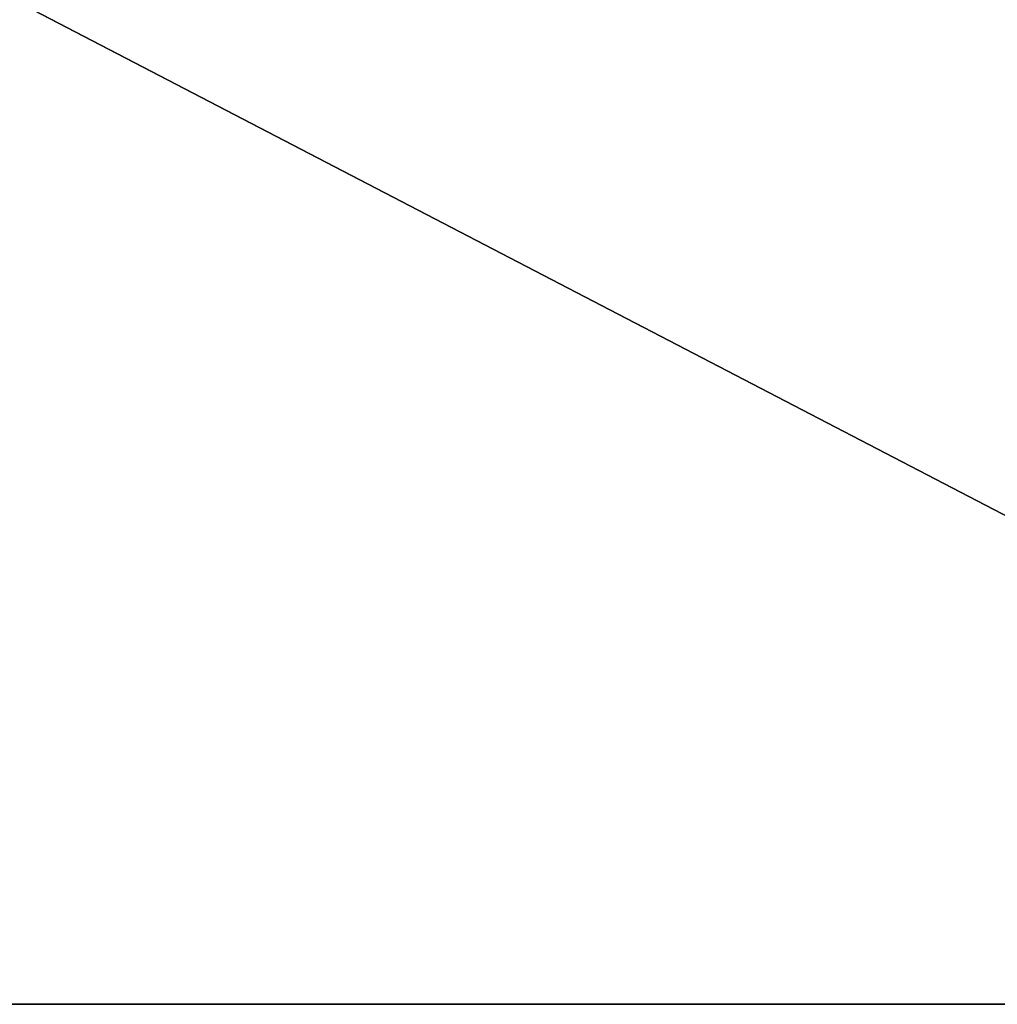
# Model space of a CAD drawing. Extents: x 0.1 to 26.3, y 0 to 13.2.
# Tile 243 of 256: x 13.2 to 19.8, y 0 to 6.6. Entities that reach past the tile are written whole.
import ezdxf

# ---------------------------------------------------------------- set-up
doc = ezdxf.new("R2010")
doc.units = 0
doc.header["$LTSCALE"] = 2.54
doc.layers.get('0').update_dxf_attribs({"color": 13, "linetype": 'CONTINUOUS'})

# ---------------------------------------------------------------- blocks, each defined once
blk = doc.blocks.new('POJEMNIK_NA_R_CZNIKI_PAPIE')
at = {"color": 0}
for p, q in [((26.147, 0.0454, 17.45), (1.547, 12.8454, 17.45)), ((26.147, 0.0454, 17.45), (1.547, 12.8454, 17.45)), ((26.147, 0.0454, 17.45), (0.347, 0.0454, 17.45)), ((0.347, 0.0454, 17.55), (26.147, 0.0454, 17.55)), ((0.347, 0.0454, 17.45), (26.147, 0.0454, 17.55)), ((0.347, 0.0454, 17.55), (26.147, 0.0454, 17.55)), ((0.347, 0.0454, 17.45), (26.147, 0.0454, 17.55)), ((26.147, 0.0454, 17.45), (0.347, 0.0454, 17.45))]:
    blk.add_line(p, q, dxfattribs=at)
mesh = blk.add_polyface(dxfattribs=at)
corners = [(26.147, 0.0454, 17.45), (0.347, 0.0454, 17.45), (1.547, 12.8454, 17.45)]
mesh.append_faces([[corners[k] for k in face] for face in [(0, 1, 2)]], dxfattribs={"color": 0})
mesh = blk.add_polyface(dxfattribs=at)
corners = [(24.947, 12.8454, 17.55), (1.547, 12.8454, 17.55), (0.347, 0.0454, 17.55)]
mesh.append_faces([[corners[k] for k in face] for face in [(0, 1, 2)]], dxfattribs={"color": 0})
mesh = blk.add_polyface(dxfattribs=at)
corners = [(26.147, 0.0454, 17.55), (24.947, 12.8454, 17.55), (0.347, 0.0454, 17.55)]
mesh.append_faces([[corners[k] for k in face] for face in [(0, 1, 2)]], dxfattribs={"color": 0})
mesh = blk.add_polyface(dxfattribs=at)
corners = [(26.147, 0.0454, 17.45), (1.547, 12.8454, 17.45), (24.947, 12.8454, 17.45)]
mesh.append_faces([[corners[k] for k in face] for face in [(0, 1, 2)]], dxfattribs={"color": 0})
mesh = blk.add_polyface(dxfattribs=at)
corners = [(0.347, 0.0454, 17.55), (0.347, 0.0454, 17.45), (26.147, 0.0454, 17.55)]
mesh.append_faces([[corners[k] for k in face] for face in [(0, 1, 2)]], dxfattribs={"color": 0})
mesh = blk.add_polyface(dxfattribs=at)
corners = [(26.147, 0.0454, 17.55), (0.347, 0.0454, 17.45), (26.147, 0.0454, 17.45)]
mesh.append_faces([[corners[k] for k in face] for face in [(0, 1, 2)]], dxfattribs={"color": 0})

msp = doc.modelspace()

# ---------------------------------------------------------------- block references
at = {"color": 0}
msp.add_blockref('POJEMNIK_NA_R_CZNIKI_PAPIE', (0, 0), dxfattribs=at)

doc.saveas('drawing.dxf')
